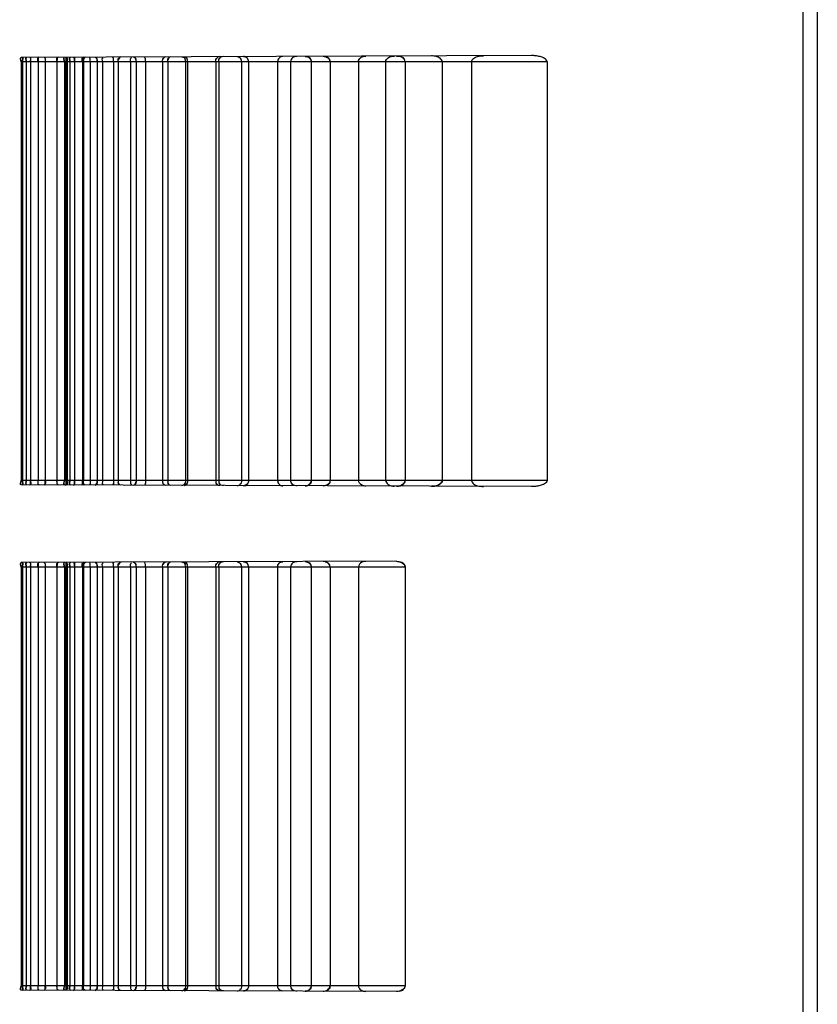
# Model space of a CAD drawing. Header units: millimetres. Extents: x 0 to 297, y 0 to 210.
# Tile 247 of 256: x 147.23 to 147.506, y 156.978 to 157.319. Entities that reach past the tile are written whole.
import ezdxf

# ---------------------------------------------------------------- set-up
doc = ezdxf.new("R2010")
doc.units = ezdxf.units.MM
doc.header["$LTSCALE"] = 16.335
doc.layers.add('INTFCLR_1', color=7, linetype='CONTINUOUS')
doc.layers.add('INTFCLR_72935', color=7, linetype='CONTINUOUS')

msp = doc.modelspace()

# ---------------------------------------------------------------- linework, layer by layer
at = {"layer": 'INTFCLR_1', "color": 6, "linetype": 'Continuous'}
for p, q in [((147.50066, 158.97451), (147.50066, 156.64235)), ((147.50566, 158.97539), (147.50566, 156.6579))]:
    msp.add_line(p, q, dxfattribs=at)
at = {"layer": 'INTFCLR_72935', "color": 6, "linetype": 'Continuous'}
for p, q in [((147.50566, 158.97539), (147.50566, 156.64147)), ((147.22998, 157.30397), (147.22998, 157.15897)), ((147.23046, 157.30397), (147.23046, 157.15897)), ((147.23177, 157.30397), (147.23177, 157.15897)), ((147.23323, 157.30397), (147.23323, 157.15897)), ((147.23588, 157.30397), (147.23588, 157.15897)), ((147.23836, 157.30397), (147.23836, 157.15897)), ((147.24241, 157.30397), (147.24241, 157.15897)), ((147.24499, 157.30397), (147.24499, 157.15897)), ((147.2455, 157.30397), (147.2455, 157.15897)), ((147.24599, 157.30397), (147.24599, 157.15897)), ((147.24688, 157.30397), (147.24688, 157.15897)), ((147.24843, 157.30397), (147.24843, 157.15897)), ((147.25122, 157.30397), (147.25122, 157.15897)), ((147.25155, 157.30397), (147.25155, 157.15897)), ((147.25387, 157.30397), (147.25387, 157.15897)), ((147.25635, 157.30397), (147.25635, 157.15897)), ((147.25815, 157.30397), (147.25815, 157.15897)), ((147.262, 157.30397), (147.262, 157.15897)), ((147.26358, 157.30397), (147.26358, 157.15897)), ((147.26789, 157.30397), (147.26789, 157.15897)), ((147.26982, 157.30397), (147.26982, 157.15897)), ((147.27308, 157.30397), (147.27308, 157.15897)), ((147.27897, 157.30397), (147.27897, 157.15897)), ((147.28078, 157.30397), (147.28078, 157.15897)), ((147.28696, 157.30397), (147.28696, 157.15897)), ((147.28758, 157.30397), (147.28758, 157.15897)), ((147.29743, 157.30397), (147.29743, 157.15897)), ((147.29845, 157.30397), (147.29845, 157.15897)), ((147.30626, 157.30397), (147.30626, 157.15897)), ((147.30874, 157.30397), (147.30874, 157.15897)), ((147.31881, 157.30397), (147.31881, 157.15897)), ((147.32332, 157.30397), (147.32332, 157.15897)), ((147.33044, 157.30397), (147.33044, 157.15897)), ((147.33697, 157.30397), (147.33697, 157.15897)), ((147.34681, 157.30397), (147.34681, 157.15897)), ((147.35622, 157.30397), (147.35622, 157.15897)), ((147.36294, 157.30397), (147.36294, 157.15897)), ((147.37582, 157.30397), (147.37582, 157.15897)), ((147.38594, 157.30397), (147.38594, 157.15897)), ((147.41213, 157.30397), (147.41213, 157.15897)), ((147.22998, 157.12897), (147.22998, 156.98397)), ((147.23046, 157.12897), (147.23046, 156.98397)), ((147.23177, 157.12897), (147.23177, 156.98397)), ((147.23323, 157.12897), (147.23323, 156.98397)), ((147.23588, 157.12897), (147.23588, 156.98397)), ((147.23836, 157.12897), (147.23836, 156.98397)), ((147.24241, 157.12897), (147.24241, 156.98397)), ((147.24499, 157.12897), (147.24499, 156.98397)), ((147.2455, 157.12897), (147.2455, 156.98397)), ((147.24599, 157.12897), (147.24599, 156.98397)), ((147.24688, 157.12897), (147.24688, 156.98397)), ((147.24843, 157.12897), (147.24843, 156.98397)), ((147.25122, 157.12897), (147.25122, 156.98397)), ((147.25155, 157.12897), (147.25155, 156.98397)), ((147.25387, 157.12897), (147.25387, 156.98397)), ((147.25635, 157.12897), (147.25635, 156.98397)), ((147.25815, 157.12897), (147.25815, 156.98397)), ((147.262, 157.12897), (147.262, 156.98397)), ((147.26358, 157.12897), (147.26358, 156.98397)), ((147.26789, 157.12897), (147.26789, 156.98397)), ((147.26982, 157.12897), (147.26982, 156.98397)), ((147.27308, 157.12897), (147.27308, 156.98397)), ((147.27897, 157.12897), (147.27897, 156.98397)), ((147.28078, 157.12897), (147.28078, 156.98397)), ((147.28696, 157.12897), (147.28696, 156.98397)), ((147.28758, 157.12897), (147.28758, 156.98397)), ((147.29743, 157.12897), (147.29743, 156.98397)), ((147.29845, 157.12897), (147.29845, 156.98397)), ((147.30626, 157.12897), (147.30626, 156.98397)), ((147.30874, 157.12897), (147.30874, 156.98397)), ((147.31881, 157.12897), (147.31881, 156.98397)), ((147.32332, 157.12897), (147.32332, 156.98397)), ((147.33044, 157.12897), (147.33044, 156.98397)), ((147.33697, 157.12897), (147.33697, 156.98397)), ((147.34681, 157.12897), (147.34681, 156.98397)), ((147.36294, 157.12897), (147.36294, 156.98397))]:
    msp.add_line(p, q, dxfattribs=at)
at = {"layer": 'INTFCLR_72935', "color": 9, "linetype": 'Continuous'}
for p, q in [((147.40666, 157.30613), (147.23003, 157.30551)), ((147.41213, 157.30397), (147.22998, 157.30397)), ((147.41213, 157.15897), (147.22998, 157.15897)), ((147.40666, 157.15682), (147.23003, 157.15743)), ((147.36294, 157.12897), (147.22998, 157.12897)), ((147.35992, 157.13096), (147.23003, 157.13051)), ((147.36294, 156.98397), (147.22998, 156.98397)), ((147.35992, 156.98198), (147.23003, 156.98243))]:
    msp.add_line(p, q, dxfattribs=at)
at = {"layer": 'INTFCLR_72935', "color": 7, "linetype": 'Continuous'}
for p, q in [((147.3353, 157.30578), (147.33453, 157.30587)), ((147.35992, 157.30596), (147.36085, 157.30587)), ((147.37317, 157.30591), (147.37206, 157.306)), ((147.32906, 157.30575), (147.32839, 157.30585)), ((147.32906, 157.15719), (147.32839, 157.15709)), ((147.33453, 157.15707), (147.3353, 157.15717)), ((147.36085, 157.15708), (147.35992, 157.15698)), ((147.37317, 157.15703), (147.37206, 157.15694)), ((147.37206, 157.15694), (147.37317, 157.15703)), ((147.32906, 157.13075), (147.32839, 157.13085)), ((147.3353, 157.13078), (147.33453, 157.13087)), ((147.35992, 157.13096), (147.36085, 157.13087)), ((147.32906, 156.98219), (147.32839, 156.98209)), ((147.33453, 156.98207), (147.3353, 156.98217)), ((147.36085, 156.98208), (147.35992, 156.98198))]:
    msp.add_line(p, q, dxfattribs=at)
for points, knots in [([(147.33453, 157.30587), (147.33509, 157.30587), (147.33624, 157.30561), (147.33697, 157.30451), (147.33697, 157.30397)], [0, 0, 0, 0, 0.511987, 1, 1, 1, 1]), ([(147.36294, 157.30397), (147.36294, 157.3045), (147.36203, 157.30571), (147.36068, 157.30596), (147.35992, 157.30596)], [0, 0, 0, 0, 0.411228, 1, 1, 1, 1]), ([(147.37582, 157.30397), (147.37582, 157.30444), (147.3751, 157.30534), (147.37367, 157.30587), (147.3726, 157.306), (147.37206, 157.306)], [0, 0, 0, 0, 0.306534, 0.644937, 1, 1, 1, 1]), ([(147.32839, 157.30585), (147.32891, 157.30585), (147.32997, 157.30548), (147.33045, 157.30445), (147.33044, 157.30397)], [0, 0, 0, 0, 0.526217, 1, 1, 1, 1]), ([(147.32839, 157.15709), (147.32891, 157.15709), (147.32997, 157.15746), (147.33045, 157.15849), (147.33044, 157.15897)], [0, 0, 0, 0, 0.526217, 1, 1, 1, 1]), ([(147.33697, 157.15897), (147.33697, 157.15843), (147.33625, 157.15734), (147.3351, 157.15708), (147.33453, 157.15707)], [0, 0, 0, 0, 0.483573, 1, 1, 1, 1]), ([(147.35992, 157.15698), (147.36042, 157.15698), (147.36166, 157.15712), (147.36294, 157.1582), (147.36294, 157.15897)], [0, 0, 0, 0, 0.392509, 1, 1, 1, 1]), ([(147.37206, 157.15694), (147.37262, 157.15694), (147.37401, 157.15705), (147.37583, 157.15805), (147.37582, 157.15897)], [0, 0, 0, 0, 0.380616, 1, 1, 1, 1]), ([(147.37317, 157.15703), (147.37365, 157.15711), (147.37471, 157.15738), (147.37583, 157.15832), (147.37582, 157.15897)], [0, 0, 0, 0, 0.426358, 1, 1, 1, 1]), ([(147.37582, 157.15897), (147.37582, 157.1585), (147.37498, 157.15745), (147.37385, 157.15714), (147.37317, 157.15703)], [0, 0, 0, 0, 0.404213, 1, 1, 1, 1]), ([(147.32839, 157.13085), (147.32891, 157.13085), (147.32997, 157.13048), (147.33045, 157.12945), (147.33044, 157.12897)], [0, 0, 0, 0, 0.526217, 1, 1, 1, 1]), ([(147.33697, 157.12897), (147.33697, 157.12951), (147.33625, 157.13061), (147.3351, 157.13087), (147.33453, 157.13087)], [0, 0, 0, 0, 0.483573, 1, 1, 1, 1]), ([(147.35992, 157.13096), (147.36042, 157.13096), (147.36166, 157.13082), (147.36294, 157.12974), (147.36294, 157.12897)], [0, 0, 0, 0, 0.392509, 1, 1, 1, 1]), ([(147.32839, 156.98209), (147.32891, 156.98209), (147.32997, 156.98246), (147.33045, 156.98349), (147.33044, 156.98397)], [0, 0, 0, 0, 0.526217, 1, 1, 1, 1]), ([(147.33453, 156.98207), (147.33509, 156.98207), (147.33624, 156.98233), (147.33697, 156.98343), (147.33697, 156.98397)], [0, 0, 0, 0, 0.511987, 1, 1, 1, 1]), ([(147.36294, 156.98397), (147.36294, 156.98344), (147.36203, 156.98223), (147.36068, 156.98199), (147.35992, 156.98198)], [0, 0, 0, 0, 0.411228, 1, 1, 1, 1])]:
    msp.add_open_spline(points, degree=3, knots=knots, dxfattribs=at)
at = {"layer": 'INTFCLR_72935', "color": 6, "linetype": 'Continuous'}
for points, knots in [([(147.34681, 157.30397), (147.34681, 157.30452), (147.34756, 157.30566), (147.34876, 157.30592), (147.34937, 157.30593)], [0, 0, 0, 0, 0.473613, 1, 1, 1, 1]), ([(147.35622, 157.30397), (147.35622, 157.3045), (147.35716, 157.30573), (147.35854, 157.30596), (147.35933, 157.30596)], [0, 0, 0, 0, 0.398612, 1, 1, 1, 1]), ([(147.38594, 157.30397), (147.38594, 157.30443), (147.38664, 157.30532), (147.38818, 157.30591), (147.38938, 157.30607), (147.39006, 157.30607)], [0, 0, 0, 0, 0.276775, 0.589852, 1, 1, 1, 1]), ([(147.41213, 157.30397), (147.41213, 157.30447), (147.41116, 157.30532), (147.40971, 157.30579), (147.40814, 157.30608), (147.40713, 157.30613), (147.40666, 157.30613)], [0, 0, 0, 0, 0.239954, 0.510131, 0.769517, 1, 1, 1, 1]), ([(147.30874, 157.30397), (147.30874, 157.30443), (147.30837, 157.30538), (147.30743, 157.30578), (147.30698, 157.30578)], [0, 0, 0, 0, 0.503223, 1, 1, 1, 1]), ([(147.32062, 157.30583), (147.32015, 157.30582), (147.31917, 157.30541), (147.31881, 157.30443), (147.31881, 157.30397)], [0, 0, 0, 0, 0.510116, 1, 1, 1, 1]), ([(147.32545, 157.30584), (147.32495, 157.30584), (147.32388, 157.30553), (147.32332, 157.30449), (147.32332, 157.30397)], [0, 0, 0, 0, 0.493572, 1, 1, 1, 1]), ([(147.30874, 157.15897), (147.30874, 157.15851), (147.30837, 157.15757), (147.30743, 157.15716), (147.30698, 157.15716)], [0, 0, 0, 0, 0.503223, 1, 1, 1, 1]), ([(147.31881, 157.15897), (147.31881, 157.1585), (147.31918, 157.15753), (147.32015, 157.15712), (147.32062, 157.15712)], [0, 0, 0, 0, 0.49784, 1, 1, 1, 1]), ([(147.32545, 157.1571), (147.32495, 157.1571), (147.32388, 157.15741), (147.32332, 157.15845), (147.32332, 157.15897)], [0, 0, 0, 0, 0.493572, 1, 1, 1, 1]), ([(147.34937, 157.15702), (147.34889, 157.15702), (147.34774, 157.15721), (147.34681, 157.1583), (147.34681, 157.15897)], [0, 0, 0, 0, 0.417229, 1, 1, 1, 1]), ([(147.35622, 157.15897), (147.35622, 157.15845), (147.35716, 157.15721), (147.35854, 157.15698), (147.35933, 157.15698)], [0, 0, 0, 0, 0.398612, 1, 1, 1, 1]), ([(147.38594, 157.15897), (147.38594, 157.15851), (147.38664, 157.15762), (147.38818, 157.15703), (147.38938, 157.15688), (147.39006, 157.15687)], [0, 0, 0, 0, 0.276775, 0.589852, 1, 1, 1, 1]), ([(147.41213, 157.15897), (147.41213, 157.15848), (147.41116, 157.15762), (147.40971, 157.15715), (147.40814, 157.15686), (147.40713, 157.15682), (147.40666, 157.15682)], [0, 0, 0, 0, 0.239954, 0.510131, 0.769517, 1, 1, 1, 1]), ([(147.30874, 157.12897), (147.30874, 157.12943), (147.30837, 157.13038), (147.30743, 157.13078), (147.30698, 157.13078)], [0, 0, 0, 0, 0.503223, 1, 1, 1, 1]), ([(147.31881, 157.12897), (147.31881, 157.12944), (147.31918, 157.13042), (147.32015, 157.13082), (147.32062, 157.13083)], [0, 0, 0, 0, 0.49784, 1, 1, 1, 1]), ([(147.32545, 157.13084), (147.32495, 157.13084), (147.32388, 157.13053), (147.32332, 157.12949), (147.32332, 157.12897)], [0, 0, 0, 0, 0.493572, 1, 1, 1, 1]), ([(147.34937, 157.13093), (147.34889, 157.13092), (147.34774, 157.13074), (147.34681, 157.12964), (147.34681, 157.12897)], [0, 0, 0, 0, 0.417229, 1, 1, 1, 1]), ([(147.30874, 156.98397), (147.30874, 156.98351), (147.30837, 156.98257), (147.30743, 156.98216), (147.30698, 156.98216)], [0, 0, 0, 0, 0.503223, 1, 1, 1, 1]), ([(147.32062, 156.98212), (147.32015, 156.98212), (147.31917, 156.98253), (147.31881, 156.98351), (147.31881, 156.98397)], [0, 0, 0, 0, 0.510116, 1, 1, 1, 1]), ([(147.32545, 156.9821), (147.32495, 156.9821), (147.32388, 156.98241), (147.32332, 156.98345), (147.32332, 156.98397)], [0, 0, 0, 0, 0.493572, 1, 1, 1, 1]), ([(147.34681, 156.98397), (147.34681, 156.98342), (147.34756, 156.98229), (147.34876, 156.98202), (147.34937, 156.98202)], [0, 0, 0, 0, 0.473613, 1, 1, 1, 1])]:
    msp.add_open_spline(points, degree=3, knots=knots, dxfattribs=at)
at = {"layer": 'INTFCLR_72935', "color": 7, "linetype": 'Continuous'}
for points in [[(147.36085, 157.30587), (147.36139, 157.30575), (147.36235, 157.30571), (147.36235, 157.30515)], [(147.33044, 157.30397), (147.33045, 157.30451), (147.33023, 157.30524), (147.32972, 157.3054)], [(147.3353, 157.30578), (147.33579, 157.30565), (147.33661, 157.30548), (147.3366, 157.30497)], [(147.33697, 157.30397), (147.33697, 157.30443), (147.33682, 157.30509), (147.33638, 157.30521)], [(147.36294, 157.30397), (147.36294, 157.30452), (147.36261, 157.30525), (147.36208, 157.30536)], [(147.33044, 157.15897), (147.33045, 157.15844), (147.33023, 157.1577), (147.32972, 157.15754)], [(147.3353, 157.15717), (147.33579, 157.1573), (147.33661, 157.15746), (147.3366, 157.15797)], [(147.33697, 157.15897), (147.33697, 157.15852), (147.33682, 157.15785), (147.33638, 157.15774)], [(147.36085, 157.15708), (147.36139, 157.15719), (147.36235, 157.15724), (147.36235, 157.15779)], [(147.36294, 157.15897), (147.36294, 157.15843), (147.36261, 157.15769), (147.36208, 157.15758)], [(147.33044, 157.12897), (147.33045, 157.12951), (147.33023, 157.13024), (147.32972, 157.1304)], [(147.3353, 157.13078), (147.33579, 157.13065), (147.33661, 157.13048), (147.3366, 157.12997)], [(147.33697, 157.12897), (147.33697, 157.12943), (147.33682, 157.13009), (147.33638, 157.13021)], [(147.36085, 157.13087), (147.36139, 157.13075), (147.36235, 157.13071), (147.36235, 157.13015)], [(147.36294, 157.12897), (147.36294, 157.12952), (147.36261, 157.13025), (147.36208, 157.13036)], [(147.33044, 156.98397), (147.33045, 156.98344), (147.33023, 156.9827), (147.32972, 156.98254)], [(147.3353, 156.98217), (147.33579, 156.9823), (147.33661, 156.98246), (147.3366, 156.98297)], [(147.33697, 156.98397), (147.33697, 156.98352), (147.33682, 156.98285), (147.33638, 156.98274)], [(147.36085, 156.98208), (147.36139, 156.98219), (147.36235, 156.98224), (147.36235, 156.98279)], [(147.36294, 156.98397), (147.36294, 156.98343), (147.36261, 156.98269), (147.36208, 156.98258)]]:
    msp.add_open_spline(points, degree=3, dxfattribs=at)
at = {"layer": 'INTFCLR_72935', "color": 6, "linetype": 'Continuous'}
for points in [[(147.23003, 157.30551), (147.22951, 157.30551), (147.22998, 157.30448), (147.22998, 157.30397)], [(147.22998, 157.30397), (147.22998, 157.30445), (147.22953, 157.30542), (147.23001, 157.30542)], [(147.23037, 157.30551), (147.23088, 157.30551), (147.23046, 157.30449), (147.23046, 157.30397)], [(147.23046, 157.30397), (147.23046, 157.30446), (147.23088, 157.30542), (147.2304, 157.30542)], [(147.23177, 157.30397), (147.23177, 157.30446), (147.23141, 157.30542), (147.2319, 157.30543)], [(147.23196, 157.30552), (147.23144, 157.30551), (147.23177, 157.30449), (147.23177, 157.30397)], [(147.23299, 157.30552), (147.23351, 157.30552), (147.23323, 157.30449), (147.23323, 157.30397)], [(147.23323, 157.30397), (147.23323, 157.30442), (147.23356, 157.30533), (147.23311, 157.30532)], [(147.23588, 157.30397), (147.23588, 157.30443), (147.2356, 157.30533), (147.23605, 157.30533)], [(147.23622, 157.30553), (147.23569, 157.30553), (147.23588, 157.3045), (147.23588, 157.30397)], [(147.23796, 157.30554), (147.2385, 157.30554), (147.23836, 157.30451), (147.23836, 157.30397)], [(147.23836, 157.30397), (147.23836, 157.30443), (147.23861, 157.30534), (147.23816, 157.30533)], [(147.24241, 157.30397), (147.24241, 157.30444), (147.2422, 157.30534), (147.24266, 157.30534)], [(147.24291, 157.30555), (147.24245, 157.30555), (147.24242, 157.30473), (147.24242, 157.30427)], [(147.24503, 157.30556), (147.2445, 157.30556), (147.24499, 157.3045), (147.24499, 157.30397)], [(147.24499, 157.30397), (147.24499, 157.30443), (147.24455, 157.30535), (147.24501, 157.30536)], [(147.24539, 157.30556), (147.24593, 157.30556), (147.2455, 157.3045), (147.2455, 157.30397)], [(147.24542, 157.30556), (147.24589, 157.30556), (147.24598, 157.30474), (147.24598, 157.30426)], [(147.2455, 157.30397), (147.2455, 157.30444), (147.24591, 157.30536), (147.24544, 157.30536)], [(147.24599, 157.30397), (147.24599, 157.30444), (147.24617, 157.30535), (147.2457, 157.30535)], [(147.24688, 157.30397), (147.24688, 157.30444), (147.24651, 157.30536), (147.24698, 157.30536)], [(147.24708, 157.30557), (147.24654, 157.30557), (147.24688, 157.30451), (147.24688, 157.30397)], [(147.24817, 157.30557), (147.24871, 157.30557), (147.24843, 157.30451), (147.24843, 157.30397)], [(147.24843, 157.30397), (147.24843, 157.30444), (147.24877, 157.30537), (147.2483, 157.30537)], [(147.25122, 157.30397), (147.25122, 157.30444), (147.25094, 157.30537), (147.25141, 157.30537)], [(147.25159, 157.30558), (147.25114, 157.30558), (147.25123, 157.30473), (147.25123, 157.30428)], [(147.25155, 157.30397), (147.25155, 157.30445), (147.25141, 157.30536), (147.25188, 157.30536)], [(147.25224, 157.30559), (147.25174, 157.30558), (147.25156, 157.30476), (147.25156, 157.30427)], [(147.25387, 157.30397), (147.25387, 157.30445), (147.25413, 157.30538), (147.25366, 157.30538)], [(147.25559, 157.3056), (147.2561, 157.3056), (147.25634, 157.30477), (147.25634, 157.30426)], [(147.25635, 157.30397), (147.25635, 157.30445), (147.25646, 157.30537), (147.25598, 157.30537)], [(147.25815, 157.30397), (147.25815, 157.30445), (147.25794, 157.30539), (147.25843, 157.30539)], [(147.262, 157.30397), (147.262, 157.30446), (147.26217, 157.3054), (147.26168, 157.3054)], [(147.26358, 157.30397), (147.26358, 157.30446), (147.26352, 157.30538), (147.26402, 157.30538)], [(147.26449, 157.30563), (147.26404, 157.30563), (147.26364, 157.30501), (147.26364, 157.30455)], [(147.26789, 157.30397), (147.26789, 157.30447), (147.26776, 157.30541), (147.26826, 157.30541)], [(147.26881, 157.30564), (147.26931, 157.30565), (147.26977, 157.30499), (147.26977, 157.30449)], [(147.26982, 157.30397), (147.26982, 157.30447), (147.26984, 157.3054), (147.26933, 157.3054)], [(147.27308, 157.30397), (147.27308, 157.30447), (147.27317, 157.30542), (147.27267, 157.30542)], [(147.27897, 157.30397), (147.27897, 157.30449), (147.279, 157.30541), (147.27952, 157.30541)], [(147.28016, 157.30568), (147.27969, 157.30568), (147.2791, 157.30521), (147.2791, 157.30474)], [(147.28078, 157.30397), (147.28078, 157.30448), (147.28075, 157.30543), (147.28126, 157.30543)], [(147.2818, 157.30569), (147.28129, 157.30569), (147.28083, 157.30501), (147.28083, 157.30451)], [(147.28563, 157.3057), (147.28614, 157.3057), (147.28682, 157.30525), (147.28682, 157.30474)], [(147.28696, 157.30397), (147.28696, 157.3045), (147.28687, 157.30543), (147.28635, 157.30543)], [(147.28645, 157.30571), (147.28692, 157.30571), (147.28746, 157.30522), (147.28746, 157.30476)], [(147.28758, 157.30397), (147.28758, 157.30449), (147.28757, 157.30545), (147.28705, 157.30544)], [(147.29743, 157.30397), (147.29743, 157.30442), (147.29739, 157.30526), (147.29785, 157.30526)], [(147.29878, 157.30575), (147.29825, 157.30575), (147.29757, 157.30528), (147.29757, 157.30476)], [(147.29845, 157.30397), (147.29845, 157.30442), (147.29847, 157.30524), (147.29892, 157.30524)], [(147.30002, 157.30575), (147.29952, 157.30575), (147.29873, 157.30549), (147.29873, 157.30499)], [(147.30475, 157.30577), (147.30524, 157.30577), (147.30598, 157.30549), (147.30598, 157.30501)], [(147.30626, 157.30397), (147.30626, 157.30443), (147.30625, 157.30527), (147.3058, 157.30527)], [(147.30698, 157.30578), (147.30744, 157.30578), (147.30824, 157.30569), (147.30824, 157.30523)], [(147.23003, 157.15743), (147.22951, 157.15744), (147.22998, 157.15846), (147.22998, 157.15897)], [(147.22998, 157.15897), (147.22998, 157.15849), (147.22953, 157.15752), (147.23001, 157.15752)], [(147.23037, 157.15743), (147.23088, 157.15743), (147.23046, 157.15846), (147.23046, 157.15897)], [(147.23046, 157.15897), (147.23046, 157.15849), (147.23088, 157.15752), (147.2304, 157.15752)], [(147.23177, 157.15897), (147.23177, 157.15848), (147.23141, 157.15752), (147.2319, 157.15752)], [(147.23196, 157.15743), (147.23144, 157.15743), (147.23177, 157.15845), (147.23177, 157.15897)], [(147.23299, 157.15742), (147.23351, 157.15742), (147.23323, 157.15845), (147.23323, 157.15897)], [(147.23323, 157.15897), (147.23323, 157.15852), (147.23356, 157.15762), (147.23311, 157.15762)], [(147.23588, 157.15897), (147.23588, 157.15852), (147.2356, 157.15762), (147.23605, 157.15761)], [(147.23622, 157.15741), (147.23569, 157.15741), (147.23588, 157.15844), (147.23588, 157.15897)], [(147.23796, 157.15741), (147.2385, 157.1574), (147.23836, 157.15843), (147.23836, 157.15897)], [(147.23836, 157.15897), (147.23836, 157.15851), (147.23861, 157.15761), (147.23816, 157.15761)], [(147.24241, 157.15897), (147.24241, 157.15851), (147.2422, 157.1576), (147.24266, 157.1576)], [(147.24291, 157.15739), (147.24245, 157.15739), (147.24242, 157.15822), (147.24242, 157.15868)], [(147.24503, 157.15738), (147.2445, 157.15738), (147.24499, 157.15844), (147.24499, 157.15897)], [(147.24499, 157.15897), (147.24499, 157.15851), (147.24455, 157.15759), (147.24501, 157.15759)], [(147.24539, 157.15738), (147.24593, 157.15738), (147.2455, 157.15844), (147.2455, 157.15897)], [(147.24542, 157.15738), (147.24589, 157.15738), (147.24598, 157.15821), (147.24598, 157.15868)], [(147.2455, 157.15897), (147.2455, 157.15851), (147.24591, 157.15758), (147.24544, 157.15758)], [(147.24599, 157.15897), (147.24599, 157.1585), (147.24617, 157.15759), (147.2457, 157.15759)], [(147.24688, 157.15897), (147.24688, 157.15851), (147.24651, 157.15758), (147.24698, 157.15758)], [(147.24708, 157.15737), (147.24654, 157.15738), (147.24688, 157.15843), (147.24688, 157.15897)], [(147.24817, 157.15737), (147.24871, 157.15737), (147.24843, 157.15843), (147.24843, 157.15897)], [(147.24843, 157.15897), (147.24843, 157.1585), (147.24877, 157.15757), (147.2483, 157.15757)], [(147.25122, 157.15897), (147.25122, 157.1585), (147.25094, 157.15757), (147.25141, 157.15757)], [(147.25159, 157.15736), (147.25114, 157.15736), (147.25123, 157.15821), (147.25123, 157.15867)], [(147.25155, 157.15897), (147.25155, 157.15849), (147.25141, 157.15758), (147.25188, 157.15758)], [(147.25224, 157.15736), (147.25174, 157.15736), (147.25156, 157.15818), (147.25156, 157.15868)], [(147.25387, 157.15897), (147.25387, 157.1585), (147.25413, 157.15756), (147.25366, 157.15756)], [(147.25559, 157.15734), (147.2561, 157.15734), (147.25634, 157.15817), (147.25634, 157.15868)], [(147.25635, 157.15897), (147.25635, 157.15849), (147.25646, 157.15757), (147.25598, 157.15757)], [(147.25815, 157.15897), (147.25815, 157.15849), (147.25794, 157.15755), (147.25843, 157.15755)], [(147.262, 157.15897), (147.262, 157.15848), (147.26217, 157.15754), (147.26168, 157.15755)], [(147.26358, 157.15897), (147.26358, 157.15848), (147.26352, 157.15756), (147.26402, 157.15756)], [(147.26449, 157.15731), (147.26404, 157.15731), (147.26364, 157.15793), (147.26364, 157.15839)], [(147.26789, 157.15897), (147.26789, 157.15848), (147.26776, 157.15754), (147.26826, 157.15754)], [(147.26881, 157.1573), (147.26931, 157.1573), (147.26977, 157.15795), (147.26977, 157.15845)], [(147.26982, 157.15897), (147.26982, 157.15847), (147.26984, 157.15754), (147.26933, 157.15754)], [(147.27308, 157.15897), (147.27308, 157.15847), (147.27317, 157.15752), (147.27267, 157.15752)], [(147.27897, 157.15897), (147.27897, 157.15846), (147.279, 157.15753), (147.27952, 157.15753)], [(147.28016, 157.15726), (147.27969, 157.15726), (147.2791, 157.15773), (147.2791, 157.1582)], [(147.28078, 157.15897), (147.28078, 157.15846), (147.28075, 157.15751), (147.28126, 157.15751)], [(147.2818, 157.15725), (147.28129, 157.15725), (147.28083, 157.15793), (147.28083, 157.15844)], [(147.28563, 157.15724), (147.28614, 157.15724), (147.28682, 157.1577), (147.28682, 157.15821)], [(147.28696, 157.15897), (147.28696, 157.15845), (147.28687, 157.15751), (147.28635, 157.15751)], [(147.28645, 157.15724), (147.28692, 157.15723), (147.28746, 157.15772), (147.28746, 157.15819)], [(147.28758, 157.15897), (147.28758, 157.15845), (147.28757, 157.1575), (147.28705, 157.1575)], [(147.29743, 157.15897), (147.29743, 157.15852), (147.29739, 157.15768), (147.29785, 157.15768)], [(147.29878, 157.15719), (147.29825, 157.1572), (147.29757, 157.15766), (147.29757, 157.15819)], [(147.29845, 157.15897), (147.29845, 157.15852), (147.29847, 157.1577), (147.29892, 157.1577)], [(147.30002, 157.15719), (147.29952, 157.15719), (147.29873, 157.15746), (147.29873, 157.15796)], [(147.30475, 157.15717), (147.30524, 157.15717), (147.30598, 157.15745), (147.30598, 157.15793)], [(147.30626, 157.15897), (147.30626, 157.15851), (147.30625, 157.15767), (147.3058, 157.15767)], [(147.30698, 157.15716), (147.30744, 157.15716), (147.30824, 157.15726), (147.30824, 157.15772)], [(147.23003, 157.13051), (147.22951, 157.13051), (147.22998, 157.12948), (147.22998, 157.12897)], [(147.22998, 157.12897), (147.22998, 157.12945), (147.22953, 157.13042), (147.23001, 157.13042)], [(147.23037, 157.13051), (147.23088, 157.13051), (147.23046, 157.12949), (147.23046, 157.12897)], [(147.23046, 157.12897), (147.23046, 157.12946), (147.23088, 157.13042), (147.2304, 157.13042)], [(147.23177, 157.12897), (147.23177, 157.12946), (147.23141, 157.13042), (147.2319, 157.13043)], [(147.23196, 157.13052), (147.23144, 157.13051), (147.23177, 157.12949), (147.23177, 157.12897)], [(147.23299, 157.13052), (147.23351, 157.13052), (147.23323, 157.12949), (147.23323, 157.12897)], [(147.23323, 157.12897), (147.23323, 157.12942), (147.23356, 157.13033), (147.23311, 157.13032)], [(147.23588, 157.12897), (147.23588, 157.12943), (147.2356, 157.13033), (147.23605, 157.13033)], [(147.23622, 157.13053), (147.23569, 157.13053), (147.23588, 157.1295), (147.23588, 157.12897)], [(147.23796, 157.13054), (147.2385, 157.13054), (147.23836, 157.12951), (147.23836, 157.12897)], [(147.23836, 157.12897), (147.23836, 157.12943), (147.23861, 157.13034), (147.23816, 157.13033)], [(147.24241, 157.12897), (147.24241, 157.12944), (147.2422, 157.13034), (147.24266, 157.13034)], [(147.24291, 157.13055), (147.24245, 157.13055), (147.24242, 157.12973), (147.24242, 157.12927)], [(147.24503, 157.13056), (147.2445, 157.13056), (147.24499, 157.1295), (147.24499, 157.12897)], [(147.24499, 157.12897), (147.24499, 157.12943), (147.24455, 157.13035), (147.24501, 157.13036)], [(147.24539, 157.13056), (147.24593, 157.13056), (147.2455, 157.1295), (147.2455, 157.12897)], [(147.24542, 157.13056), (147.24589, 157.13056), (147.24598, 157.12974), (147.24598, 157.12926)], [(147.2455, 157.12897), (147.2455, 157.12944), (147.24591, 157.13036), (147.24544, 157.13036)], [(147.24599, 157.12897), (147.24599, 157.12944), (147.24617, 157.13035), (147.2457, 157.13035)], [(147.24688, 157.12897), (147.24688, 157.12944), (147.24651, 157.13036), (147.24698, 157.13036)], [(147.24708, 157.13057), (147.24654, 157.13057), (147.24688, 157.12951), (147.24688, 157.12897)], [(147.24817, 157.13057), (147.24871, 157.13057), (147.24843, 157.12951), (147.24843, 157.12897)], [(147.24843, 157.12897), (147.24843, 157.12944), (147.24877, 157.13037), (147.2483, 157.13037)], [(147.25122, 157.12897), (147.25122, 157.12944), (147.25094, 157.13037), (147.25141, 157.13037)], [(147.25159, 157.13058), (147.25114, 157.13058), (147.25123, 157.12973), (147.25123, 157.12928)], [(147.25155, 157.12897), (147.25155, 157.12945), (147.25141, 157.13036), (147.25188, 157.13036)], [(147.25224, 157.13059), (147.25174, 157.13058), (147.25156, 157.12976), (147.25156, 157.12927)], [(147.25387, 157.12897), (147.25387, 157.12945), (147.25413, 157.13038), (147.25366, 157.13038)], [(147.25559, 157.1306), (147.2561, 157.1306), (147.25634, 157.12977), (147.25634, 157.12926)], [(147.25635, 157.12897), (147.25635, 157.12945), (147.25646, 157.13037), (147.25598, 157.13037)], [(147.25815, 157.12897), (147.25815, 157.12945), (147.25794, 157.13039), (147.25843, 157.13039)], [(147.262, 157.12897), (147.262, 157.12946), (147.26217, 157.1304), (147.26168, 157.1304)], [(147.26358, 157.12897), (147.26358, 157.12946), (147.26352, 157.13038), (147.26402, 157.13038)], [(147.26449, 157.13063), (147.26404, 157.13063), (147.26364, 157.13001), (147.26364, 157.12955)], [(147.26789, 157.12897), (147.26789, 157.12947), (147.26776, 157.13041), (147.26826, 157.13041)], [(147.26881, 157.13064), (147.26931, 157.13065), (147.26977, 157.12999), (147.26977, 157.12949)], [(147.26982, 157.12897), (147.26982, 157.12947), (147.26984, 157.1304), (147.26933, 157.1304)], [(147.27308, 157.12897), (147.27308, 157.12947), (147.27317, 157.13042), (147.27267, 157.13042)], [(147.27897, 157.12897), (147.27897, 157.12949), (147.279, 157.13041), (147.27952, 157.13041)], [(147.28016, 157.13068), (147.27969, 157.13068), (147.2791, 157.13021), (147.2791, 157.12974)], [(147.28078, 157.12897), (147.28078, 157.12948), (147.28075, 157.13043), (147.28126, 157.13043)], [(147.2818, 157.13069), (147.28129, 157.13069), (147.28083, 157.13001), (147.28083, 157.12951)], [(147.28563, 157.1307), (147.28614, 157.1307), (147.28682, 157.13025), (147.28682, 157.12974)], [(147.28696, 157.12897), (147.28696, 157.1295), (147.28687, 157.13043), (147.28635, 157.13043)], [(147.28645, 157.13071), (147.28692, 157.13071), (147.28746, 157.13022), (147.28746, 157.12976)], [(147.28758, 157.12897), (147.28758, 157.12949), (147.28757, 157.13045), (147.28705, 157.13044)], [(147.29743, 157.12897), (147.29743, 157.12942), (147.29739, 157.13026), (147.29785, 157.13026)], [(147.29878, 157.13075), (147.29825, 157.13075), (147.29757, 157.13028), (147.29757, 157.12976)], [(147.29845, 157.12897), (147.29845, 157.12942), (147.29847, 157.13024), (147.29892, 157.13024)], [(147.30002, 157.13075), (147.29952, 157.13075), (147.29873, 157.13049), (147.29873, 157.12999)], [(147.30475, 157.13077), (147.30524, 157.13077), (147.30598, 157.13049), (147.30598, 157.13001)], [(147.30626, 157.12897), (147.30626, 157.12943), (147.30625, 157.13027), (147.3058, 157.13027)], [(147.30698, 157.13078), (147.30744, 157.13078), (147.30824, 157.13069), (147.30824, 157.13023)], [(147.23003, 156.98243), (147.22951, 156.98244), (147.22998, 156.98346), (147.22998, 156.98397)], [(147.22998, 156.98397), (147.22998, 156.98349), (147.22953, 156.98252), (147.23001, 156.98252)], [(147.23037, 156.98243), (147.23088, 156.98243), (147.23046, 156.98346), (147.23046, 156.98397)], [(147.23046, 156.98397), (147.23046, 156.98349), (147.23088, 156.98252), (147.2304, 156.98252)], [(147.23177, 156.98397), (147.23177, 156.98348), (147.23141, 156.98252), (147.2319, 156.98252)], [(147.23196, 156.98243), (147.23144, 156.98243), (147.23177, 156.98345), (147.23177, 156.98397)], [(147.23299, 156.98242), (147.23351, 156.98242), (147.23323, 156.98345), (147.23323, 156.98397)], [(147.23323, 156.98397), (147.23323, 156.98352), (147.23356, 156.98262), (147.23311, 156.98262)], [(147.23588, 156.98397), (147.23588, 156.98352), (147.2356, 156.98262), (147.23605, 156.98261)], [(147.23622, 156.98241), (147.23569, 156.98241), (147.23588, 156.98344), (147.23588, 156.98397)], [(147.23796, 156.98241), (147.2385, 156.9824), (147.23836, 156.98343), (147.23836, 156.98397)], [(147.23836, 156.98397), (147.23836, 156.98351), (147.23861, 156.98261), (147.23816, 156.98261)], [(147.24241, 156.98397), (147.24241, 156.98351), (147.2422, 156.9826), (147.24266, 156.9826)], [(147.24291, 156.98239), (147.24245, 156.98239), (147.24242, 156.98322), (147.24242, 156.98368)], [(147.24503, 156.98238), (147.2445, 156.98238), (147.24499, 156.98344), (147.24499, 156.98397)], [(147.24499, 156.98397), (147.24499, 156.98351), (147.24455, 156.98259), (147.24501, 156.98259)], [(147.24539, 156.98238), (147.24593, 156.98238), (147.2455, 156.98344), (147.2455, 156.98397)], [(147.24542, 156.98238), (147.24589, 156.98238), (147.24598, 156.98321), (147.24598, 156.98368)], [(147.2455, 156.98397), (147.2455, 156.98351), (147.24591, 156.98258), (147.24544, 156.98258)], [(147.24599, 156.98397), (147.24599, 156.9835), (147.24617, 156.98259), (147.2457, 156.98259)], [(147.24688, 156.98397), (147.24688, 156.98351), (147.24651, 156.98258), (147.24698, 156.98258)], [(147.24708, 156.98237), (147.24654, 156.98238), (147.24688, 156.98343), (147.24688, 156.98397)], [(147.24817, 156.98237), (147.24871, 156.98237), (147.24843, 156.98343), (147.24843, 156.98397)], [(147.24843, 156.98397), (147.24843, 156.9835), (147.24877, 156.98257), (147.2483, 156.98257)], [(147.25122, 156.98397), (147.25122, 156.9835), (147.25094, 156.98257), (147.25141, 156.98257)], [(147.25159, 156.98236), (147.25114, 156.98236), (147.25123, 156.98321), (147.25123, 156.98367)], [(147.25155, 156.98397), (147.25155, 156.98349), (147.25141, 156.98258), (147.25188, 156.98258)], [(147.25224, 156.98236), (147.25174, 156.98236), (147.25156, 156.98318), (147.25156, 156.98368)], [(147.25387, 156.98397), (147.25387, 156.9835), (147.25413, 156.98256), (147.25366, 156.98256)], [(147.25559, 156.98234), (147.2561, 156.98234), (147.25634, 156.98317), (147.25634, 156.98368)], [(147.25635, 156.98397), (147.25635, 156.98349), (147.25646, 156.98257), (147.25598, 156.98257)], [(147.25815, 156.98397), (147.25815, 156.98349), (147.25794, 156.98255), (147.25843, 156.98255)], [(147.262, 156.98397), (147.262, 156.98348), (147.26217, 156.98254), (147.26168, 156.98255)], [(147.26358, 156.98397), (147.26358, 156.98348), (147.26352, 156.98256), (147.26402, 156.98256)], [(147.26449, 156.98231), (147.26404, 156.98231), (147.26364, 156.98293), (147.26364, 156.98339)], [(147.26789, 156.98397), (147.26789, 156.98348), (147.26776, 156.98254), (147.26826, 156.98254)], [(147.26881, 156.9823), (147.26931, 156.9823), (147.26977, 156.98295), (147.26977, 156.98345)], [(147.26982, 156.98397), (147.26982, 156.98347), (147.26984, 156.98254), (147.26933, 156.98254)], [(147.27308, 156.98397), (147.27308, 156.98347), (147.27317, 156.98252), (147.27267, 156.98252)], [(147.27897, 156.98397), (147.27897, 156.98346), (147.279, 156.98253), (147.27952, 156.98253)], [(147.28016, 156.98226), (147.27969, 156.98226), (147.2791, 156.98273), (147.2791, 156.9832)], [(147.28078, 156.98397), (147.28078, 156.98346), (147.28075, 156.98251), (147.28126, 156.98251)], [(147.2818, 156.98225), (147.28129, 156.98225), (147.28083, 156.98293), (147.28083, 156.98344)], [(147.28563, 156.98224), (147.28614, 156.98224), (147.28682, 156.9827), (147.28682, 156.98321)], [(147.28696, 156.98397), (147.28696, 156.98345), (147.28687, 156.98251), (147.28635, 156.98251)], [(147.28645, 156.98224), (147.28692, 156.98223), (147.28746, 156.98272), (147.28746, 156.98319)], [(147.28758, 156.98397), (147.28758, 156.98345), (147.28757, 156.9825), (147.28705, 156.9825)], [(147.29743, 156.98397), (147.29743, 156.98352), (147.29739, 156.98268), (147.29785, 156.98268)], [(147.29878, 156.98219), (147.29825, 156.9822), (147.29757, 156.98266), (147.29757, 156.98319)], [(147.29845, 156.98397), (147.29845, 156.98352), (147.29847, 156.9827), (147.29892, 156.9827)], [(147.30002, 156.98219), (147.29952, 156.98219), (147.29873, 156.98246), (147.29873, 156.98296)], [(147.30475, 156.98217), (147.30524, 156.98217), (147.30598, 156.98245), (147.30598, 156.98293)], [(147.30626, 156.98397), (147.30626, 156.98351), (147.30625, 156.98267), (147.3058, 156.98267)], [(147.30698, 156.98216), (147.30744, 156.98216), (147.30824, 156.98226), (147.30824, 156.98272)]]:
    msp.add_open_spline(points, degree=3, dxfattribs=at)

doc.saveas('drawing.dxf')
